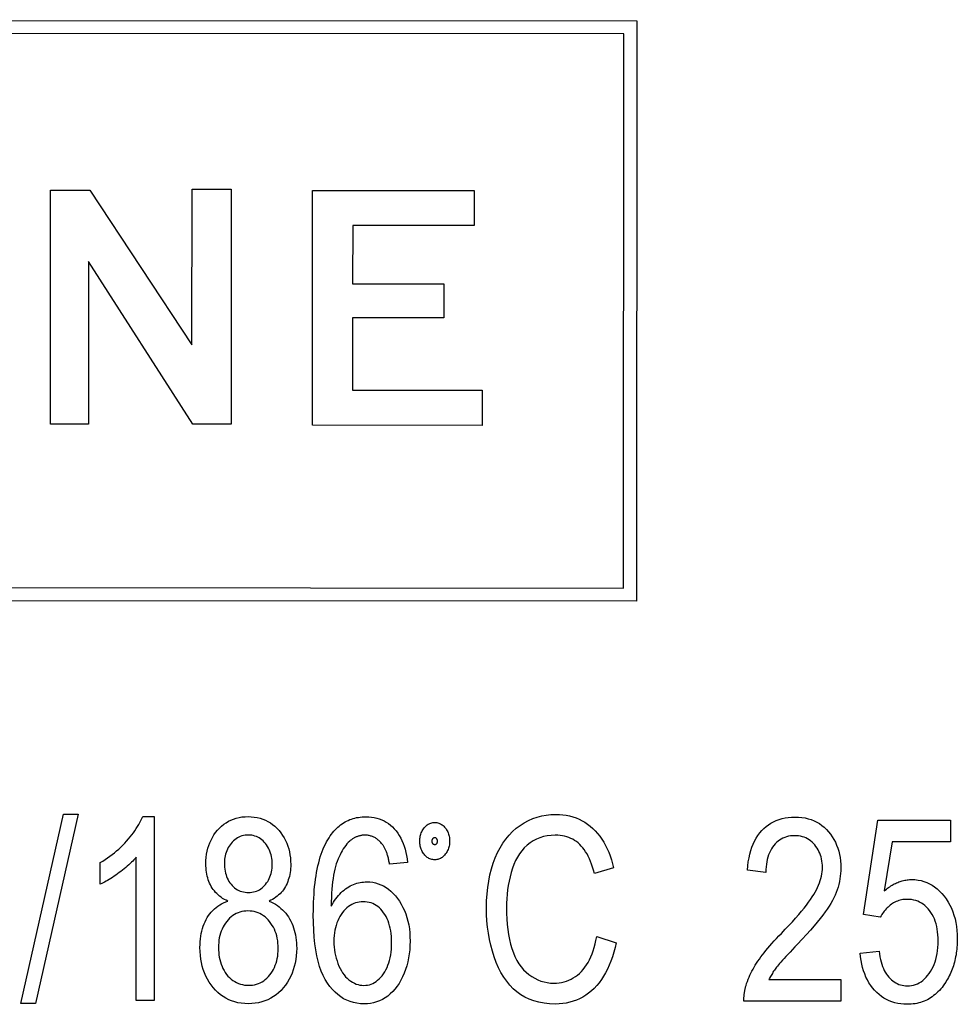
# Model space of a CAD drawing. Header units: millimetres. Extents: x 180 to 491, y 4 to 406.
# Tile 13 of 16: x 293 to 306, y 350 to 364. Entities that reach past the tile are written whole.
import ezdxf

# ---------------------------------------------------------------- set-up
doc = ezdxf.new("R2010")
doc.units = ezdxf.units.MM
doc.layers.add('DETAIL', color=2, linetype='Continuous')

msp = doc.modelspace()

# ---------------------------------------------------------------- linework, layer by layer
at = {"layer": 'DETAIL'}
for p, q in [((281.494, 363.675), (301.496, 363.659)), ((301.496, 363.659), (301.489, 355.619)), ((301.315, 363.478), (281.661, 363.494)), ((301.309, 355.8), (301.315, 363.478)), ((293.368, 358.074), (293.371, 361.314)), ((293.371, 361.314), (293.913, 361.314)), ((293.913, 361.314), (295.33, 359.171)), ((295.33, 359.171), (295.332, 361.327)), ((295.332, 361.327), (295.874, 361.327)), ((295.874, 361.327), (295.871, 358.072)), ((296.999, 358.057), (297.001, 361.311)), ((297.001, 361.311), (299.241, 361.31)), ((299.241, 361.31), (299.24, 360.823)), ((297.557, 360.824), (297.556, 360.017)), ((299.24, 360.823), (297.557, 360.824)), ((293.898, 360.327), (293.896, 358.073)), ((295.343, 358.072), (293.898, 360.327)), ((297.556, 360.017), (298.822, 360.016)), ((298.822, 360.016), (298.822, 359.543)), ((297.556, 359.545), (297.555, 358.543)), ((298.822, 359.543), (297.556, 359.545)), ((297.555, 358.543), (299.349, 358.542)), ((299.349, 358.542), (299.349, 358.055)), ((293.896, 358.073), (293.368, 358.074)), ((295.871, 358.072), (295.343, 358.072)), ((299.349, 358.055), (296.999, 358.057)), ((281.654, 355.816), (301.309, 355.8)), ((301.489, 355.619), (281.488, 355.636)), ((292.96, 350.045), (293.551, 352.67)), ((293.752, 352.67), (293.162, 350.045)), ((293.551, 352.67), (293.752, 352.67)), ((294.647, 352.636), (294.807, 352.636)), ((294.807, 352.636), (294.805, 350.086)), ((304.634, 351.28), (304.833, 352.585)), ((304.833, 352.585), (305.841, 352.584)), ((305.841, 352.584), (305.841, 352.286)), ((305.032, 352.287), (304.921, 351.605)), ((305.841, 352.286), (305.032, 352.287)), ((294.556, 350.086), (294.557, 352.073)), ((294.059, 351.698), (294.06, 352)), ((298.317, 352), (298.069, 351.975)), ((301.173, 351.926), (300.908, 351.847)), ((303.281, 351.862), (303.026, 351.895)), ((304.868, 351.241), (304.634, 351.28)), ((300.938, 350.974), (301.207, 350.888)), ((304.589, 350.744), (304.851, 350.771)), ((303.325, 350.379), (304.322, 350.378)), ((304.322, 350.378), (304.322, 350.078)), ((293.162, 350.045), (292.96, 350.045)), ((294.805, 350.086), (294.556, 350.086)), ((304.322, 350.078), (302.978, 350.079))]:
    msp.add_line(p, q, dxfattribs=at)
at = {"layer": 'DETAIL', "flags": 128}
for points in [[(294.06, 352), (294.094, 352.02), (294.128, 352.042), (294.161, 352.064), (294.193, 352.087), (294.225, 352.11), (294.255, 352.135), (294.286, 352.16), (294.315, 352.186), (294.343, 352.212), (294.371, 352.24), (294.398, 352.268), (294.425, 352.296), (294.45, 352.326), (294.474, 352.354), (294.497, 352.383), (294.519, 352.412), (294.539, 352.44), (294.558, 352.469), (294.576, 352.497), (294.593, 352.525), (294.608, 352.553), (294.622, 352.581), (294.635, 352.608), (294.647, 352.636)], [(295.523, 351.981), (295.524, 352.026), (295.528, 352.071), (295.533, 352.114), (295.541, 352.156), (295.551, 352.196), (295.563, 352.236), (295.578, 352.274), (295.594, 352.311), (295.613, 352.347), (295.634, 352.381), (295.658, 352.414), (295.683, 352.446), (295.711, 352.476), (295.739, 352.504), (295.77, 352.529), (295.802, 352.551), (295.835, 352.571), (295.869, 352.588), (295.906, 352.602), (295.943, 352.614), (295.982, 352.623), (296.023, 352.63), (296.065, 352.633), (296.108, 352.635)], [(296.108, 352.635), (296.152, 352.633), (296.194, 352.629), (296.235, 352.623), (296.274, 352.613), (296.312, 352.601), (296.348, 352.586), (296.383, 352.569), (296.416, 352.549), (296.448, 352.526), (296.479, 352.501), (296.508, 352.473), (296.536, 352.442), (296.562, 352.409), (296.586, 352.375), (296.607, 352.34), (296.626, 352.304), (296.643, 352.267), (296.658, 352.228), (296.67, 352.188), (296.68, 352.147), (296.688, 352.105), (296.694, 352.062), (296.697, 352.018), (296.698, 351.972)], [(297.229, 352.343), (297.245, 352.367), (297.262, 352.39), (297.279, 352.411), (297.296, 352.432), (297.314, 352.452), (297.332, 352.47), (297.351, 352.488), (297.37, 352.505), (297.39, 352.52), (297.41, 352.535), (297.431, 352.548), (297.452, 352.561), (297.473, 352.573), (297.495, 352.583), (297.518, 352.593), (297.541, 352.601), (297.564, 352.609), (297.588, 352.615), (297.612, 352.621), (297.637, 352.625), (297.662, 352.629), (297.688, 352.631), (297.714, 352.633), (297.74, 352.633)], [(297.74, 352.633), (297.78, 352.632), (297.818, 352.629), (297.855, 352.623), (297.891, 352.615), (297.925, 352.604), (297.959, 352.591), (297.991, 352.576), (298.022, 352.558), (298.051, 352.538), (298.08, 352.516), (298.107, 352.492), (298.133, 352.465), (298.158, 352.436), (298.181, 352.405), (298.202, 352.372), (298.222, 352.338), (298.239, 352.302), (298.256, 352.264), (298.27, 352.225), (298.283, 352.183), (298.294, 352.14), (298.303, 352.095), (298.311, 352.048), (298.317, 352)], [(299.411, 351.372), (299.413, 351.469), (299.419, 351.564), (299.428, 351.655), (299.442, 351.743), (299.459, 351.828), (299.48, 351.91), (299.504, 351.989), (299.533, 352.065), (299.565, 352.136), (299.6, 352.204), (299.638, 352.267), (299.68, 352.325), (299.725, 352.379), (299.773, 352.428), (299.824, 352.473), (299.879, 352.514), (299.935, 352.549), (299.994, 352.58), (300.053, 352.607), (300.114, 352.628), (300.176, 352.645), (300.24, 352.657), (300.304, 352.664), (300.37, 352.666)], [(300.37, 352.666), (300.421, 352.665), (300.47, 352.661), (300.517, 352.654), (300.563, 352.644), (300.608, 352.632), (300.652, 352.617), (300.694, 352.6), (300.735, 352.579), (300.774, 352.556), (300.812, 352.531), (300.849, 352.502), (300.884, 352.471), (300.918, 352.438), (300.95, 352.402), (300.98, 352.364), (301.009, 352.324), (301.036, 352.282), (301.061, 352.237), (301.084, 352.191), (301.105, 352.142), (301.125, 352.091), (301.143, 352.038), (301.159, 351.983), (301.173, 351.926)], [(303.026, 351.895), (303.032, 351.954), (303.039, 352.01), (303.049, 352.064), (303.06, 352.115), (303.074, 352.164), (303.089, 352.211), (303.107, 352.255), (303.127, 352.297), (303.148, 352.337), (303.172, 352.374), (303.197, 352.409), (303.225, 352.441), (303.254, 352.471), (303.285, 352.498), (303.318, 352.523), (303.352, 352.545), (303.388, 352.565), (303.426, 352.582), (303.465, 352.596), (303.506, 352.608), (303.549, 352.617), (303.593, 352.623), (303.639, 352.627), (303.687, 352.629)], [(303.687, 352.629), (303.735, 352.627), (303.781, 352.623), (303.826, 352.616), (303.869, 352.606), (303.91, 352.593), (303.95, 352.578), (303.988, 352.559), (304.024, 352.538), (304.058, 352.514), (304.091, 352.488), (304.122, 352.458), (304.151, 352.426), (304.178, 352.391), (304.203, 352.356), (304.226, 352.318), (304.246, 352.28), (304.263, 352.24), (304.279, 352.199), (304.292, 352.156), (304.302, 352.112), (304.311, 352.067), (304.317, 352.021), (304.32, 351.973), (304.321, 351.923)], [(298.486, 352.295), (298.486, 352.312), (298.488, 352.33), (298.49, 352.347), (298.493, 352.363), (298.497, 352.379), (298.501, 352.394), (298.507, 352.41), (298.513, 352.424), (298.521, 352.438), (298.529, 352.452), (298.538, 352.466), (298.547, 352.478), (298.558, 352.491), (298.569, 352.502), (298.58, 352.512), (298.591, 352.521), (298.603, 352.529), (298.615, 352.535), (298.627, 352.541), (298.64, 352.546), (298.653, 352.55), (298.667, 352.552), (298.68, 352.554), (298.695, 352.554)], [(298.695, 352.554), (298.709, 352.554), (298.722, 352.552), (298.736, 352.55), (298.749, 352.546), (298.762, 352.541), (298.774, 352.535), (298.786, 352.528), (298.798, 352.52), (298.809, 352.511), (298.82, 352.501), (298.83, 352.49), (298.84, 352.478), (298.85, 352.465), (298.859, 352.452), (298.867, 352.438), (298.874, 352.424), (298.88, 352.409), (298.885, 352.394), (298.89, 352.379), (298.894, 352.363), (298.897, 352.346), (298.899, 352.329), (298.9, 352.312), (298.9, 352.294)], [(296.112, 352.379), (296.088, 352.378), (296.065, 352.376), (296.043, 352.372), (296.021, 352.367), (296, 352.359), (295.98, 352.351), (295.96, 352.34), (295.941, 352.329), (295.923, 352.315), (295.906, 352.3), (295.889, 352.283), (295.873, 352.265), (295.858, 352.246), (295.844, 352.226), (295.832, 352.205), (295.821, 352.184), (295.811, 352.162), (295.802, 352.14), (295.795, 352.117), (295.789, 352.093), (295.785, 352.069), (295.781, 352.044), (295.779, 352.018), (295.779, 351.992)], [(296.443, 351.974), (296.442, 352.002), (296.44, 352.03), (296.437, 352.056), (296.432, 352.082), (296.426, 352.107), (296.419, 352.131), (296.411, 352.155), (296.401, 352.178), (296.39, 352.2), (296.377, 352.221), (296.363, 352.242), (296.348, 352.262), (296.332, 352.281), (296.315, 352.298), (296.298, 352.313), (296.28, 352.327), (296.261, 352.339), (296.242, 352.35), (296.222, 352.359), (296.201, 352.366), (296.18, 352.372), (296.158, 352.376), (296.135, 352.378), (296.112, 352.379)], [(297.011, 351.273), (297.012, 351.334), (297.013, 351.393), (297.015, 351.451), (297.018, 351.507), (297.021, 351.562), (297.025, 351.616), (297.03, 351.668), (297.036, 351.719), (297.042, 351.768), (297.049, 351.816), (297.057, 351.863), (297.066, 351.908), (297.075, 351.952), (297.086, 351.995), (297.097, 352.036), (297.108, 352.076), (297.121, 352.114), (297.134, 352.151), (297.148, 352.187), (297.163, 352.221), (297.178, 352.254), (297.194, 352.285), (297.211, 352.315), (297.229, 352.343)], [(297.727, 352.378), (297.717, 352.378), (297.707, 352.377), (297.697, 352.377), (297.687, 352.376), (297.678, 352.374), (297.668, 352.373), (297.659, 352.371), (297.65, 352.369), (297.641, 352.366), (297.632, 352.364), (297.623, 352.36), (297.614, 352.357), (297.605, 352.354), (297.596, 352.35), (297.588, 352.345), (297.579, 352.341), (297.571, 352.336), (297.563, 352.331), (297.555, 352.326), (297.547, 352.32), (297.539, 352.314), (297.531, 352.308), (297.523, 352.302), (297.516, 352.295)], [(297.974, 352.244), (297.966, 352.255), (297.957, 352.265), (297.948, 352.275), (297.939, 352.285), (297.93, 352.294), (297.921, 352.303), (297.912, 352.311), (297.902, 352.318), (297.892, 352.326), (297.882, 352.332), (297.872, 352.339), (297.862, 352.344), (297.852, 352.35), (297.841, 352.355), (297.83, 352.359), (297.82, 352.363), (297.808, 352.366), (297.797, 352.369), (297.786, 352.372), (297.774, 352.374), (297.763, 352.376), (297.751, 352.377), (297.739, 352.378), (297.727, 352.378)], [(298.694, 352.341), (298.691, 352.341), (298.688, 352.341), (298.685, 352.34), (298.682, 352.34), (298.68, 352.339), (298.677, 352.338), (298.675, 352.337), (298.673, 352.336), (298.67, 352.334), (298.669, 352.333), (298.667, 352.331), (298.665, 352.329), (298.663, 352.327), (298.662, 352.325), (298.661, 352.323), (298.66, 352.32), (298.658, 352.318), (298.658, 352.315), (298.657, 352.312), (298.656, 352.309), (298.656, 352.305), (298.655, 352.302), (298.655, 352.298), (298.655, 352.294)], [(298.731, 352.294), (298.731, 352.298), (298.731, 352.302), (298.731, 352.305), (298.73, 352.309), (298.73, 352.312), (298.729, 352.315), (298.728, 352.318), (298.727, 352.32), (298.726, 352.323), (298.725, 352.325), (298.723, 352.327), (298.722, 352.329), (298.72, 352.331), (298.719, 352.333), (298.717, 352.334), (298.715, 352.336), (298.713, 352.337), (298.71, 352.338), (298.708, 352.339), (298.706, 352.34), (298.703, 352.34), (298.7, 352.341), (298.697, 352.341), (298.694, 352.341)], [(300.364, 352.378), (300.307, 352.375), (300.252, 352.369), (300.2, 352.358), (300.149, 352.343), (300.102, 352.323), (300.057, 352.299), (300.014, 352.27), (299.973, 352.238), (299.935, 352.201), (299.901, 352.161), (299.869, 352.119), (299.84, 352.073), (299.813, 352.025), (299.79, 351.973), (299.77, 351.919), (299.752, 351.861), (299.737, 351.802), (299.724, 351.742), (299.713, 351.682), (299.704, 351.621), (299.697, 351.56), (299.692, 351.498), (299.689, 351.436), (299.688, 351.373)], [(300.908, 351.847), (300.896, 351.892), (300.882, 351.935), (300.868, 351.976), (300.853, 352.015), (300.838, 352.051), (300.821, 352.086), (300.804, 352.119), (300.785, 352.149), (300.766, 352.178), (300.746, 352.204), (300.725, 352.228), (300.703, 352.251), (300.68, 352.271), (300.657, 352.289), (300.632, 352.306), (300.606, 352.321), (300.579, 352.334), (300.552, 352.346), (300.523, 352.355), (300.493, 352.363), (300.463, 352.37), (300.431, 352.374), (300.398, 352.377), (300.364, 352.378)], [(303.681, 352.371), (303.651, 352.37), (303.623, 352.367), (303.595, 352.363), (303.569, 352.356), (303.543, 352.348), (303.519, 352.337), (303.495, 352.325), (303.472, 352.311), (303.451, 352.295), (303.43, 352.277), (303.411, 352.257), (303.392, 352.236), (303.375, 352.212), (303.359, 352.188), (303.345, 352.162), (303.332, 352.134), (303.32, 352.105), (303.31, 352.075), (303.302, 352.043), (303.295, 352.01), (303.289, 351.975), (303.285, 351.939), (303.283, 351.901), (303.281, 351.862)], [(304.066, 351.931), (304.065, 351.962), (304.063, 351.992), (304.059, 352.02), (304.054, 352.049), (304.047, 352.076), (304.039, 352.102), (304.03, 352.128), (304.018, 352.153), (304.006, 352.177), (303.992, 352.2), (303.976, 352.222), (303.959, 352.244), (303.941, 352.264), (303.922, 352.283), (303.902, 352.3), (303.881, 352.315), (303.859, 352.328), (303.837, 352.339), (303.813, 352.349), (303.788, 352.357), (303.763, 352.363), (303.736, 352.367), (303.709, 352.37), (303.681, 352.371)], [(297.516, 352.295), (297.496, 352.276), (297.478, 352.257), (297.46, 352.235), (297.443, 352.213), (297.427, 352.189), (297.411, 352.163), (297.396, 352.136), (297.382, 352.108), (297.368, 352.079), (297.355, 352.048), (297.342, 352.015), (297.33, 351.981), (297.319, 351.946), (297.309, 351.907), (297.3, 351.867), (297.292, 351.824), (297.285, 351.779), (297.278, 351.731), (297.273, 351.68), (297.268, 351.628), (297.265, 351.573), (297.262, 351.515), (297.26, 351.455), (297.259, 351.393)], [(298.069, 351.975), (298.066, 351.99), (298.063, 352.005), (298.06, 352.019), (298.057, 352.033), (298.054, 352.047), (298.051, 352.061), (298.047, 352.074), (298.044, 352.087), (298.04, 352.099), (298.037, 352.111), (298.033, 352.123), (298.029, 352.134), (298.025, 352.145), (298.021, 352.156), (298.017, 352.166), (298.012, 352.176), (298.008, 352.186), (298.003, 352.195), (297.999, 352.204), (297.994, 352.213), (297.989, 352.221), (297.984, 352.229), (297.979, 352.237), (297.974, 352.244)], [(298.694, 352.037), (298.68, 352.038), (298.666, 352.039), (298.653, 352.042), (298.64, 352.045), (298.627, 352.05), (298.614, 352.056), (298.602, 352.063), (298.591, 352.071), (298.579, 352.08), (298.568, 352.09), (298.557, 352.101), (298.547, 352.113), (298.537, 352.126), (298.528, 352.139), (298.52, 352.153), (298.513, 352.167), (298.507, 352.182), (298.501, 352.197), (298.497, 352.212), (298.493, 352.228), (298.49, 352.244), (298.488, 352.26), (298.486, 352.277), (298.486, 352.295)], [(298.655, 352.294), (298.655, 352.291), (298.655, 352.287), (298.656, 352.284), (298.656, 352.281), (298.657, 352.278), (298.658, 352.275), (298.658, 352.272), (298.659, 352.27), (298.661, 352.268), (298.662, 352.265), (298.663, 352.263), (298.665, 352.261), (298.667, 352.26), (298.668, 352.258), (298.67, 352.257), (298.673, 352.255), (298.675, 352.254), (298.677, 352.253), (298.68, 352.252), (298.682, 352.252), (298.685, 352.251), (298.688, 352.251), (298.691, 352.25), (298.694, 352.25)], [(298.694, 352.25), (298.697, 352.25), (298.7, 352.251), (298.703, 352.251), (298.706, 352.252), (298.708, 352.252), (298.71, 352.253), (298.713, 352.254), (298.715, 352.255), (298.717, 352.256), (298.719, 352.258), (298.72, 352.26), (298.722, 352.261), (298.723, 352.263), (298.725, 352.265), (298.726, 352.268), (298.727, 352.27), (298.728, 352.272), (298.729, 352.275), (298.73, 352.278), (298.73, 352.281), (298.731, 352.284), (298.731, 352.287), (298.731, 352.291), (298.731, 352.294)], [(298.9, 352.294), (298.9, 352.277), (298.899, 352.26), (298.897, 352.243), (298.894, 352.227), (298.89, 352.212), (298.885, 352.196), (298.88, 352.181), (298.873, 352.167), (298.866, 352.153), (298.858, 352.139), (298.85, 352.126), (298.84, 352.113), (298.83, 352.101), (298.819, 352.09), (298.808, 352.08), (298.797, 352.071), (298.786, 352.063), (298.774, 352.056), (298.761, 352.05), (298.748, 352.045), (298.735, 352.042), (298.722, 352.039), (298.708, 352.038), (298.694, 352.037)], [(294.557, 352.073), (294.542, 352.055), (294.526, 352.037), (294.509, 352.019), (294.491, 352.002), (294.473, 351.984), (294.454, 351.966), (294.434, 351.948), (294.413, 351.93), (294.391, 351.913), (294.369, 351.895), (294.346, 351.877), (294.322, 351.859), (294.298, 351.841), (294.274, 351.825), (294.251, 351.809), (294.228, 351.793), (294.205, 351.779), (294.183, 351.765), (294.161, 351.752), (294.14, 351.74), (294.119, 351.728), (294.099, 351.717), (294.079, 351.707), (294.059, 351.698)], [(295.829, 351.464), (295.803, 351.476), (295.779, 351.489), (295.755, 351.503), (295.733, 351.518), (295.712, 351.534), (295.692, 351.55), (295.674, 351.568), (295.656, 351.586), (295.64, 351.605), (295.625, 351.625), (295.61, 351.646), (295.597, 351.667), (295.586, 351.69), (295.575, 351.713), (295.565, 351.736), (295.556, 351.761), (295.548, 351.786), (295.542, 351.811), (295.536, 351.838), (295.531, 351.865), (295.528, 351.893), (295.525, 351.922), (295.524, 351.951), (295.523, 351.981)], [(295.779, 351.992), (295.779, 351.963), (295.781, 351.934), (295.784, 351.906), (295.789, 351.88), (295.795, 351.854), (295.802, 351.829), (295.81, 351.805), (295.82, 351.781), (295.831, 351.759), (295.843, 351.738), (295.857, 351.717), (295.871, 351.698), (295.887, 351.68), (295.904, 351.663), (295.921, 351.648), (295.94, 351.634), (295.959, 351.623), (295.978, 351.612), (295.999, 351.603), (296.02, 351.596), (296.042, 351.591), (296.065, 351.587), (296.089, 351.584), (296.113, 351.584)], [(296.113, 351.584), (296.137, 351.584), (296.16, 351.587), (296.183, 351.591), (296.204, 351.596), (296.225, 351.603), (296.245, 351.612), (296.265, 351.622), (296.283, 351.634), (296.301, 351.647), (296.318, 351.662), (296.335, 351.679), (296.351, 351.697), (296.365, 351.716), (296.379, 351.736), (296.391, 351.756), (296.402, 351.778), (296.411, 351.8), (296.42, 351.823), (296.427, 351.846), (296.432, 351.87), (296.437, 351.895), (296.44, 351.921), (296.442, 351.947), (296.443, 351.974)], [(296.698, 351.972), (296.698, 351.943), (296.696, 351.915), (296.694, 351.887), (296.69, 351.86), (296.685, 351.833), (296.68, 351.807), (296.673, 351.782), (296.665, 351.758), (296.657, 351.734), (296.647, 351.71), (296.636, 351.687), (296.624, 351.665), (296.612, 351.644), (296.598, 351.623), (296.583, 351.604), (296.567, 351.585), (296.55, 351.567), (296.531, 351.55), (296.512, 351.533), (296.492, 351.518), (296.47, 351.503), (296.448, 351.489), (296.424, 351.476), (296.4, 351.463)], [(303.498, 351.018), (303.551, 351.074), (303.602, 351.127), (303.65, 351.179), (303.695, 351.229), (303.737, 351.277), (303.776, 351.323), (303.812, 351.366), (303.845, 351.408), (303.875, 351.448), (303.902, 351.486), (303.926, 351.522), (303.947, 351.556), (303.966, 351.589), (303.983, 351.621), (303.999, 351.653), (304.013, 351.685), (304.025, 351.717), (304.036, 351.748), (304.045, 351.779), (304.052, 351.81), (304.058, 351.841), (304.062, 351.871), (304.065, 351.901), (304.066, 351.931)], [(304.321, 351.923), (304.32, 351.885), (304.318, 351.847), (304.314, 351.809), (304.308, 351.772), (304.301, 351.734), (304.293, 351.697), (304.282, 351.66), (304.271, 351.623), (304.257, 351.586), (304.241, 351.549), (304.223, 351.511), (304.204, 351.472), (304.182, 351.433), (304.158, 351.394), (304.132, 351.354), (304.104, 351.314), (304.072, 351.271), (304.036, 351.225), (303.995, 351.175), (303.95, 351.121), (303.899, 351.063), (303.844, 351.001), (303.785, 350.936), (303.72, 350.867)], [(297.259, 351.393), (297.275, 351.421), (297.291, 351.448), (297.307, 351.473), (297.324, 351.498), (297.342, 351.521), (297.36, 351.543), (297.379, 351.563), (297.398, 351.583), (297.418, 351.601), (297.438, 351.618), (297.459, 351.634), (297.48, 351.648), (297.502, 351.662), (297.524, 351.674), (297.546, 351.685), (297.568, 351.694), (297.591, 351.703), (297.613, 351.711), (297.636, 351.717), (297.659, 351.722), (297.682, 351.726), (297.706, 351.729), (297.729, 351.731), (297.753, 351.731)], [(297.753, 351.731), (297.794, 351.73), (297.834, 351.725), (297.873, 351.717), (297.911, 351.706), (297.948, 351.691), (297.984, 351.674), (298.019, 351.653), (298.053, 351.629), (298.086, 351.602), (298.118, 351.572), (298.148, 351.538), (298.178, 351.501), (298.206, 351.462), (298.231, 351.421), (298.254, 351.378), (298.275, 351.334), (298.293, 351.287), (298.309, 351.238), (298.322, 351.188), (298.333, 351.136), (298.342, 351.082), (298.348, 351.026), (298.351, 350.968), (298.353, 350.908)], [(304.921, 351.605), (304.936, 351.618), (304.952, 351.631), (304.967, 351.642), (304.983, 351.654), (304.998, 351.664), (305.014, 351.675), (305.03, 351.684), (305.045, 351.693), (305.061, 351.702), (305.077, 351.71), (305.093, 351.717), (305.109, 351.724), (305.125, 351.731), (305.141, 351.736), (305.157, 351.742), (305.173, 351.746), (305.189, 351.75), (305.206, 351.754), (305.222, 351.757), (305.238, 351.759), (305.255, 351.761), (305.271, 351.763), (305.288, 351.763), (305.305, 351.764)], [(305.305, 351.764), (305.348, 351.762), (305.391, 351.757), (305.432, 351.749), (305.472, 351.738), (305.511, 351.724), (305.549, 351.706), (305.586, 351.685), (305.621, 351.661), (305.656, 351.634), (305.689, 351.603), (305.721, 351.57), (305.753, 351.533), (305.782, 351.494), (305.808, 351.452), (305.832, 351.409), (305.854, 351.365), (305.873, 351.318), (305.889, 351.27), (305.903, 351.219), (305.915, 351.167), (305.924, 351.113), (305.93, 351.057), (305.934, 351), (305.935, 350.94)], [(295.441, 350.821), (295.442, 350.862), (295.444, 350.902), (295.447, 350.94), (295.452, 350.978), (295.459, 351.014), (295.466, 351.049), (295.475, 351.083), (295.486, 351.116), (295.498, 351.148), (295.511, 351.178), (295.526, 351.208), (295.542, 351.237), (295.559, 351.264), (295.578, 351.289), (295.598, 351.313), (295.619, 351.336), (295.641, 351.357), (295.664, 351.377), (295.688, 351.395), (295.714, 351.412), (295.741, 351.427), (295.769, 351.441), (295.798, 351.453), (295.829, 351.464)], [(296.4, 351.463), (296.43, 351.45), (296.459, 351.435), (296.487, 351.42), (296.514, 351.402), (296.539, 351.384), (296.563, 351.364), (296.586, 351.343), (296.608, 351.32), (296.629, 351.296), (296.648, 351.271), (296.666, 351.245), (296.683, 351.217), (296.699, 351.188), (296.713, 351.159), (296.726, 351.128), (296.737, 351.096), (296.747, 351.064), (296.756, 351.03), (296.764, 350.996), (296.77, 350.961), (296.775, 350.925), (296.778, 350.887), (296.78, 350.849), (296.781, 350.811)], [(297.703, 351.456), (297.675, 351.455), (297.648, 351.452), (297.622, 351.447), (297.596, 351.44), (297.571, 351.43), (297.547, 351.419), (297.523, 351.405), (297.5, 351.389), (297.478, 351.371), (297.457, 351.351), (297.436, 351.329), (297.416, 351.305), (297.397, 351.279), (297.38, 351.251), (297.364, 351.223), (297.35, 351.193), (297.338, 351.162), (297.327, 351.129), (297.318, 351.095), (297.311, 351.06), (297.305, 351.024), (297.301, 350.986), (297.298, 350.947), (297.298, 350.907)], [(298.097, 350.889), (298.096, 350.932), (298.094, 350.973), (298.09, 351.014), (298.085, 351.052), (298.078, 351.089), (298.069, 351.124), (298.059, 351.158), (298.048, 351.19), (298.035, 351.221), (298.02, 351.25), (298.004, 351.278), (297.986, 351.304), (297.967, 351.328), (297.947, 351.351), (297.927, 351.371), (297.905, 351.389), (297.883, 351.405), (297.86, 351.418), (297.836, 351.43), (297.811, 351.439), (297.785, 351.447), (297.758, 351.452), (297.731, 351.455), (297.703, 351.456)], [(305.238, 351.489), (305.218, 351.488), (305.199, 351.487), (305.179, 351.485), (305.16, 351.481), (305.141, 351.477), (305.123, 351.472), (305.105, 351.466), (305.087, 351.458), (305.07, 351.45), (305.053, 351.441), (305.037, 351.431), (305.021, 351.42), (305.005, 351.409), (304.99, 351.396), (304.975, 351.383), (304.961, 351.37), (304.948, 351.356), (304.935, 351.341), (304.922, 351.326), (304.91, 351.31), (304.899, 351.294), (304.888, 351.277), (304.878, 351.259), (304.868, 351.241)], [(305.67, 350.912), (305.669, 350.955), (305.666, 350.998), (305.662, 351.038), (305.657, 351.077), (305.649, 351.115), (305.64, 351.151), (305.629, 351.185), (305.617, 351.218), (305.603, 351.249), (305.587, 351.279), (305.57, 351.307), (305.551, 351.334), (305.531, 351.358), (305.509, 351.381), (305.487, 351.402), (305.463, 351.42), (305.439, 351.436), (305.413, 351.45), (305.387, 351.462), (305.359, 351.472), (305.331, 351.479), (305.301, 351.485), (305.27, 351.488), (305.238, 351.489)], [(296.105, 351.328), (296.076, 351.327), (296.048, 351.324), (296.02, 351.319), (295.994, 351.312), (295.968, 351.303), (295.943, 351.292), (295.919, 351.279), (295.896, 351.264), (295.873, 351.247), (295.852, 351.227), (295.832, 351.206), (295.812, 351.183), (295.793, 351.158), (295.777, 351.133), (295.761, 351.106), (295.748, 351.078), (295.736, 351.049), (295.725, 351.02), (295.717, 350.989), (295.709, 350.957), (295.704, 350.924), (295.7, 350.89), (295.697, 350.855), (295.696, 350.819)], [(296.525, 350.807), (296.524, 350.844), (296.522, 350.88), (296.518, 350.915), (296.512, 350.949), (296.504, 350.982), (296.495, 351.014), (296.484, 351.044), (296.472, 351.074), (296.458, 351.102), (296.442, 351.129), (296.424, 351.156), (296.405, 351.181), (296.385, 351.204), (296.364, 351.226), (296.342, 351.245), (296.319, 351.262), (296.295, 351.278), (296.27, 351.291), (296.245, 351.302), (296.219, 351.312), (296.192, 351.319), (296.164, 351.324), (296.135, 351.327), (296.105, 351.328)], [(297.715, 350.041), (297.664, 350.043), (297.614, 350.049), (297.566, 350.059), (297.52, 350.073), (297.475, 350.091), (297.432, 350.113), (297.391, 350.139), (297.351, 350.169), (297.312, 350.203), (297.276, 350.241), (297.241, 350.282), (297.207, 350.328), (297.176, 350.378), (297.147, 350.434), (297.121, 350.495), (297.098, 350.561), (297.078, 350.632), (297.06, 350.708), (297.045, 350.789), (297.033, 350.875), (297.023, 350.967), (297.017, 351.064), (297.013, 351.166), (297.011, 351.273)], [(300.364, 350.039), (300.285, 350.042), (300.208, 350.05), (300.136, 350.063), (300.068, 350.081), (300.003, 350.105), (299.942, 350.134), (299.885, 350.168), (299.831, 350.207), (299.781, 350.251), (299.734, 350.3), (299.691, 350.354), (299.65, 350.412), (299.612, 350.475), (299.578, 350.542), (299.546, 350.614), (299.518, 350.691), (299.493, 350.771), (299.471, 350.852), (299.453, 350.935), (299.438, 351.02), (299.426, 351.105), (299.418, 351.193), (299.413, 351.281), (299.411, 351.372)], [(299.688, 351.373), (299.689, 351.294), (299.693, 351.217), (299.698, 351.142), (299.707, 351.07), (299.717, 351.001), (299.73, 350.934), (299.745, 350.87), (299.763, 350.808), (299.783, 350.749), (299.806, 350.695), (299.831, 350.644), (299.859, 350.597), (299.89, 350.553), (299.923, 350.514), (299.959, 350.479), (299.998, 350.447), (300.038, 350.419), (300.079, 350.395), (300.121, 350.374), (300.164, 350.357), (300.208, 350.344), (300.252, 350.335), (300.297, 350.329), (300.343, 350.327)], [(300.343, 350.327), (300.381, 350.329), (300.417, 350.332), (300.452, 350.338), (300.487, 350.345), (300.52, 350.356), (300.552, 350.368), (300.584, 350.383), (300.614, 350.4), (300.643, 350.419), (300.672, 350.44), (300.699, 350.464), (300.726, 350.49), (300.751, 350.518), (300.775, 350.548), (300.798, 350.581), (300.819, 350.616), (300.839, 350.653), (300.857, 350.692), (300.874, 350.733), (300.89, 350.777), (300.904, 350.823), (300.917, 350.871), (300.928, 350.921), (300.938, 350.974)], [(303.007, 350.296), (303.016, 350.325), (303.026, 350.353), (303.037, 350.382), (303.049, 350.41), (303.061, 350.439), (303.075, 350.467), (303.089, 350.495), (303.104, 350.523), (303.12, 350.551), (303.136, 350.579), (303.154, 350.606), (303.172, 350.634), (303.192, 350.662), (303.212, 350.691), (303.235, 350.72), (303.258, 350.75), (303.283, 350.781), (303.31, 350.813), (303.337, 350.845), (303.367, 350.878), (303.397, 350.912), (303.429, 350.947), (303.463, 350.982), (303.498, 351.018)], [(297.298, 350.907), (297.298, 350.867), (297.301, 350.827), (297.305, 350.788), (297.311, 350.75), (297.319, 350.711), (297.328, 350.673), (297.34, 350.636), (297.352, 350.599), (297.367, 350.563), (297.383, 350.53), (297.4, 350.498), (297.418, 350.469), (297.438, 350.442), (297.459, 350.417), (297.481, 350.395), (297.505, 350.374), (297.53, 350.356), (297.555, 350.34), (297.58, 350.327), (297.606, 350.316), (297.632, 350.308), (297.658, 350.302), (297.684, 350.298), (297.711, 350.297)], [(297.711, 350.297), (297.737, 350.298), (297.763, 350.301), (297.788, 350.307), (297.812, 350.314), (297.836, 350.324), (297.859, 350.337), (297.881, 350.351), (297.903, 350.368), (297.924, 350.386), (297.944, 350.407), (297.964, 350.431), (297.983, 350.456), (298.002, 350.484), (298.018, 350.513), (298.033, 350.543), (298.046, 350.575), (298.058, 350.609), (298.069, 350.644), (298.077, 350.681), (298.084, 350.719), (298.09, 350.759), (298.094, 350.801), (298.096, 350.844), (298.097, 350.889)], [(298.353, 350.908), (298.351, 350.849), (298.347, 350.791), (298.341, 350.734), (298.332, 350.678), (298.32, 350.623), (298.306, 350.569), (298.289, 350.516), (298.27, 350.465), (298.248, 350.415), (298.225, 350.368), (298.199, 350.324), (298.172, 350.284), (298.143, 350.246), (298.112, 350.211), (298.078, 350.179), (298.043, 350.15), (298.007, 350.125), (297.969, 350.102), (297.929, 350.084), (297.889, 350.068), (297.847, 350.056), (297.804, 350.048), (297.76, 350.043), (297.715, 350.041)], [(301.207, 350.888), (301.192, 350.821), (301.175, 350.756), (301.156, 350.693), (301.135, 350.634), (301.113, 350.577), (301.088, 350.523), (301.062, 350.472), (301.034, 350.423), (301.003, 350.377), (300.971, 350.334), (300.938, 350.294), (300.902, 350.256), (300.864, 350.222), (300.826, 350.19), (300.786, 350.161), (300.744, 350.135), (300.702, 350.113), (300.658, 350.093), (300.612, 350.077), (300.565, 350.063), (300.517, 350.052), (300.468, 350.045), (300.417, 350.04), (300.364, 350.039)], [(303.72, 350.867), (303.684, 350.829), (303.65, 350.793), (303.618, 350.759), (303.588, 350.727), (303.561, 350.698), (303.535, 350.67), (303.512, 350.645), (303.491, 350.621), (303.473, 350.6), (303.457, 350.581), (303.442, 350.564), (303.43, 350.549), (303.42, 350.534), (303.409, 350.52), (303.4, 350.506), (303.39, 350.492), (303.381, 350.478), (303.372, 350.464), (303.363, 350.45), (303.355, 350.436), (303.347, 350.422), (303.339, 350.408), (303.332, 350.393), (303.325, 350.379)], [(305.241, 350.29), (305.271, 350.292), (305.3, 350.295), (305.328, 350.301), (305.355, 350.309), (305.382, 350.32), (305.407, 350.333), (305.432, 350.348), (305.457, 350.366), (305.48, 350.386), (305.503, 350.409), (305.524, 350.433), (305.545, 350.461), (305.565, 350.49), (305.583, 350.52), (305.6, 350.553), (305.614, 350.586), (305.627, 350.622), (305.639, 350.658), (305.648, 350.697), (305.656, 350.737), (305.662, 350.778), (305.666, 350.821), (305.669, 350.866), (305.67, 350.912)], [(305.935, 350.94), (305.935, 350.912), (305.934, 350.883), (305.932, 350.855), (305.93, 350.828), (305.928, 350.8), (305.925, 350.773), (305.921, 350.746), (305.917, 350.72), (305.912, 350.694), (305.907, 350.668), (305.901, 350.643), (305.895, 350.618), (305.888, 350.593), (305.88, 350.568), (305.872, 350.544), (305.863, 350.521), (305.854, 350.497), (305.844, 350.474), (305.834, 350.451), (305.823, 350.429), (305.811, 350.407), (305.799, 350.385), (305.787, 350.363), (305.774, 350.342)], [(296.11, 350.043), (296.061, 350.044), (296.013, 350.049), (295.967, 350.057), (295.923, 350.067), (295.88, 350.081), (295.839, 350.098), (295.799, 350.119), (295.761, 350.142), (295.725, 350.168), (295.69, 350.197), (295.657, 350.23), (295.625, 350.266), (295.596, 350.303), (295.569, 350.343), (295.545, 350.384), (295.523, 350.426), (295.503, 350.47), (295.487, 350.516), (295.473, 350.563), (295.461, 350.612), (295.452, 350.662), (295.446, 350.713), (295.442, 350.767), (295.441, 350.821)], [(295.696, 350.819), (295.697, 350.786), (295.7, 350.753), (295.703, 350.72), (295.709, 350.688), (295.716, 350.656), (295.725, 350.624), (295.735, 350.592), (295.747, 350.561), (295.76, 350.53), (295.775, 350.502), (295.791, 350.475), (295.809, 350.45), (295.829, 350.426), (295.85, 350.405), (295.873, 350.385), (295.897, 350.367), (295.923, 350.351), (295.949, 350.337), (295.975, 350.325), (296.001, 350.315), (296.028, 350.308), (296.056, 350.302), (296.084, 350.299), (296.112, 350.298)], [(296.781, 350.811), (296.779, 350.757), (296.775, 350.705), (296.769, 350.654), (296.76, 350.605), (296.748, 350.558), (296.734, 350.511), (296.717, 350.466), (296.698, 350.423), (296.676, 350.381), (296.652, 350.34), (296.625, 350.301), (296.595, 350.264), (296.564, 350.228), (296.53, 350.196), (296.495, 350.167), (296.459, 350.141), (296.421, 350.118), (296.381, 350.098), (296.34, 350.081), (296.297, 350.067), (296.253, 350.056), (296.207, 350.049), (296.159, 350.044), (296.11, 350.043)], [(296.112, 350.298), (296.142, 350.299), (296.17, 350.302), (296.198, 350.307), (296.225, 350.314), (296.251, 350.323), (296.276, 350.334), (296.301, 350.347), (296.324, 350.362), (296.346, 350.379), (296.368, 350.398), (296.389, 350.419), (296.409, 350.442), (296.427, 350.467), (296.444, 350.492), (296.459, 350.519), (296.473, 350.547), (296.485, 350.575), (296.496, 350.605), (296.505, 350.636), (296.512, 350.668), (296.518, 350.701), (296.522, 350.735), (296.524, 350.771), (296.525, 350.807)], [(305.241, 350.035), (305.196, 350.036), (305.152, 350.04), (305.109, 350.047), (305.068, 350.057), (305.028, 350.069), (304.99, 350.084), (304.953, 350.101), (304.917, 350.121), (304.883, 350.144), (304.85, 350.17), (304.819, 350.198), (304.789, 350.229), (304.761, 350.262), (304.735, 350.297), (304.711, 350.334), (304.689, 350.372), (304.669, 350.413), (304.652, 350.455), (304.636, 350.498), (304.623, 350.544), (304.611, 350.591), (304.602, 350.64), (304.594, 350.691), (304.589, 350.744)], [(304.851, 350.771), (304.856, 350.732), (304.862, 350.694), (304.87, 350.658), (304.878, 350.624), (304.888, 350.592), (304.899, 350.561), (304.91, 350.532), (304.923, 350.504), (304.937, 350.478), (304.952, 350.454), (304.968, 350.432), (304.985, 350.411), (305.003, 350.392), (305.021, 350.374), (305.04, 350.358), (305.06, 350.344), (305.081, 350.331), (305.102, 350.321), (305.123, 350.311), (305.146, 350.304), (305.169, 350.298), (305.192, 350.294), (305.216, 350.291), (305.241, 350.29)], [(302.978, 350.079), (302.978, 350.089), (302.978, 350.098), (302.978, 350.107), (302.978, 350.117), (302.979, 350.126), (302.979, 350.135), (302.98, 350.144), (302.98, 350.153), (302.981, 350.163), (302.982, 350.172), (302.983, 350.181), (302.984, 350.19), (302.986, 350.199), (302.987, 350.208), (302.989, 350.217), (302.99, 350.226), (302.992, 350.235), (302.994, 350.243), (302.996, 350.252), (302.998, 350.261), (303, 350.27), (303.002, 350.279), (303.005, 350.287), (303.007, 350.296)], [(305.774, 350.342), (305.757, 350.317), (305.74, 350.293), (305.723, 350.27), (305.705, 350.248), (305.686, 350.228), (305.667, 350.208), (305.648, 350.189), (305.628, 350.171), (305.607, 350.155), (305.586, 350.139), (305.565, 350.125), (305.543, 350.112), (305.52, 350.099), (305.497, 350.088), (305.474, 350.078), (305.45, 350.069), (305.426, 350.061), (305.401, 350.054), (305.375, 350.048), (305.35, 350.043), (305.323, 350.04), (305.296, 350.037), (305.269, 350.035), (305.241, 350.035)]]:
    msp.add_lwpolyline(points, dxfattribs=at)

doc.saveas('drawing.dxf')
